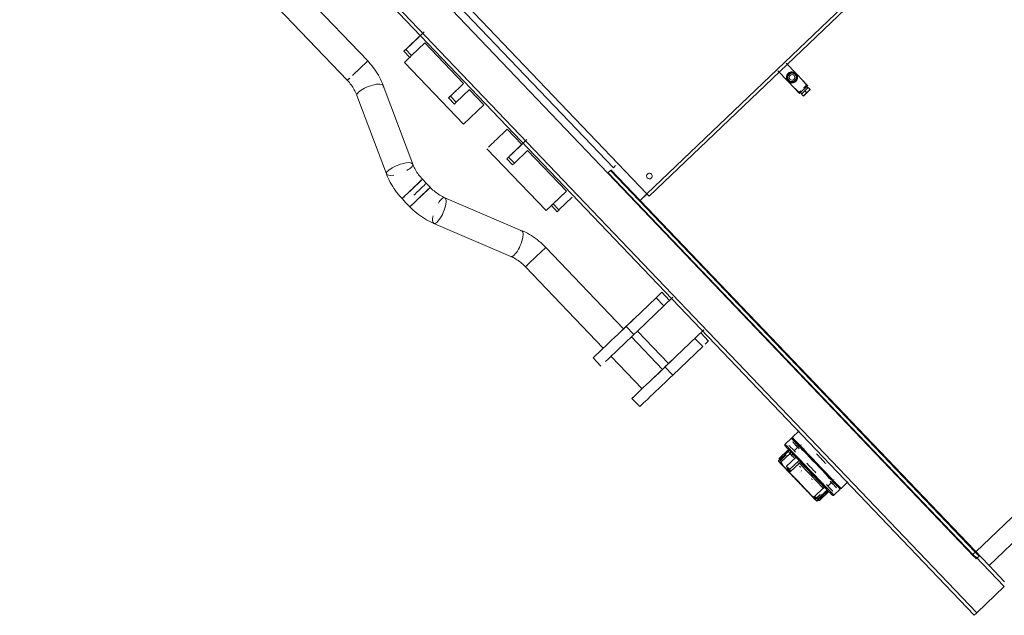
# Model space of a CAD drawing. Header units: metres. Extents: x 135583 to 135939, y 457896 to 458258.
# Tile 237 of 256: x 135772.66 to 135774.41, y 457940.08 to 457941.14. Entities that reach past the tile are written whole.
import ezdxf

# ---------------------------------------------------------------- set-up
doc = ezdxf.new("R2010")
doc.units = ezdxf.units.M
doc.layers.add('NIEUWE INSTALLATIE', color=250, linetype='Continuous', lineweight=0)

msp = doc.modelspace()

# ---------------------------------------------------------------- linework, layer by layer
at = {"layer": 'NIEUWE INSTALLATIE'}
for p, q in [((135778.6963, 457944.3399), (135774.3582, 457940.1949)), ((135772.6562, 457941.8604), (135774.3556, 457940.0818)), ((135772.6605, 457941.8646), (135774.36, 457940.086)), ((135775.8279, 457941.5518), (135774.3819, 457940.1702)), ((135773.7729, 457940.8321), (135773.3791, 457941.2442)), ((135773.2758, 457941.0687), (135773.1373, 457941.2136)), ((135773.1011, 457941.1791), (135773.2396, 457941.0341)), ((135773.423, 457941.1824), (135773.7132, 457940.8787)), ((135774.1344, 457941.1775), (135773.7729, 457940.8321)), ((135773.4129, 457941.1727), (135773.703, 457940.869)), ((135773.7771, 457940.8277), (135774.1386, 457941.1732)), ((135773.3671, 457941.1116), (135773.3434, 457941.0891)), ((135773.3434, 457941.0891), (135773.3538, 457941.0782)), ((135773.3538, 457941.0782), (135773.3774, 457941.1008)), ((135773.4464, 457941.0284), (135773.3773, 457941.1007)), ((135773.3402, 457941.0859), (135773.3505, 457941.0751)), ((135773.3505, 457941.0751), (135773.3538, 457941.0782)), ((135773.3411, 457941.0661), (135773.4465, 457940.9559)), ((135774.0384, 457941.0464), (135774.0207, 457941.0649)), ((135774.0062, 457941.0512), (135774.024, 457941.0325)), ((135774.0381, 457941.046), (135774.0384, 457941.0464)), ((135774.0509, 457941.0333), (135774.0384, 457941.0464)), ((135773.356, 457940.8851), (135773.3035, 457941.0248)), ((135773.4465, 457941.0285), (135773.4229, 457941.0059)), ((135774.024, 457941.0325), (135774.0243, 457941.0329)), ((135774.024, 457941.0325), (135774.0447, 457941.0108)), ((135774.0368, 457941.0199), (135774.0437, 457941.0126)), ((135774.0447, 457941.0108), (135774.0592, 457941.0247)), ((135774.0574, 457941.0258), (135774.0505, 457941.033)), ((135774.0578, 457941.0261), (135774.0509, 457941.0333)), ((135774.054, 457941.0156), (135774.0601, 457941.0215)), ((135774.0594, 457941.0208), (135774.0574, 457941.0229)), ((135774.0592, 457941.0247), (135774.0578, 457941.0261)), ((135774.0631, 457941.0184), (135774.0601, 457941.0215)), ((135773.2567, 457941.0073), (135773.3092, 457940.8675)), ((135773.4196, 457941.0028), (135773.43, 457940.9919)), ((135773.4229, 457941.0059), (135773.4333, 457940.9951)), ((135773.4333, 457940.9951), (135773.4569, 457941.0176)), ((135773.4826, 457940.9904), (135773.4567, 457941.0175)), ((135774.0433, 457941.0123), (135774.0469, 457941.0157)), ((135774.0465, 457941.0126), (135774.0486, 457941.0104)), ((135774.0479, 457941.0097), (135774.054, 457941.0156)), ((135774.0508, 457941.0066), (135774.0479, 457941.0097)), ((135774.0569, 457941.0125), (135774.054, 457941.0156)), ((135773.43, 457940.9919), (135773.4333, 457940.9951)), ((135773.4465, 457940.9559), (135773.4826, 457940.9904)), ((135773.55, 457940.9199), (135773.5241, 457940.947)), ((135773.5501, 457940.92), (135773.5265, 457940.8975)), ((135773.4879, 457940.9125), (135773.5933, 457940.8022)), ((135773.5265, 457940.8975), (135773.5369, 457940.8866)), ((135773.5369, 457940.8866), (135773.5605, 457940.9092)), ((135773.6294, 457940.8368), (135773.5604, 457940.9091)), ((135773.5233, 457940.8943), (135773.5336, 457940.8835)), ((135773.5336, 457940.8835), (135773.5369, 457940.8866)), ((135773.7132, 457940.8787), (135773.7172, 457940.8826)), ((135773.703, 457940.869), (135774.3554, 457940.1862)), ((135773.7038, 457940.8697), (135774.3531, 457940.1901)), ((135774.3575, 457940.1942), (135773.7081, 457940.8739)), ((135773.7088, 457940.8746), (135773.7606, 457940.8203)), ((135773.3801, 457940.8509), (135773.3732, 457940.8582)), ((135773.387, 457940.8437), (135773.3801, 457940.8509)), ((135773.337, 457940.8236), (135773.3411, 457940.8276)), ((135773.6296, 457940.8369), (135773.606, 457940.8143)), ((135773.6163, 457940.8035), (135773.64, 457940.826)), ((135773.7606, 457940.8203), (135773.7729, 457940.8321)), ((135773.7607, 457940.8203), (135773.773, 457940.832)), ((135773.337, 457940.8236), (135773.3439, 457940.8164)), ((135773.3439, 457940.8164), (135773.3509, 457940.8091)), ((135773.5504, 457940.7665), (135773.4131, 457940.8253)), ((135773.5933, 457940.8022), (135773.6032, 457940.8116)), ((135773.6027, 457940.8112), (135773.6131, 457940.8003)), ((135773.606, 457940.8143), (135773.6163, 457940.8035)), ((135774.3819, 457940.1702), (135773.7607, 457940.8203)), ((135773.6131, 457940.8003), (135773.6163, 457940.8035)), ((135773.3934, 457940.7794), (135773.5307, 457940.7206)), ((135773.7314, 457940.5918), (135773.5929, 457940.7368)), ((135773.5567, 457940.7022), (135773.6952, 457940.5573)), ((135773.8133, 457940.6424), (135773.7995, 457940.6569)), ((135773.736, 457940.5962), (135773.7893, 457940.6471)), ((135773.756, 457940.5877), (135773.819, 457940.6479)), ((135773.7893, 457940.6471), (135773.8031, 457940.6327)), ((135773.7498, 457940.5817), (135773.736, 457940.5962)), ((135773.756, 457940.5877), (135773.7498, 457940.5817)), ((135773.8113, 457940.5299), (135773.756, 457940.5877)), ((135773.8742, 457940.59), (135773.8113, 457940.5299)), ((135773.8824, 457940.5701), (135773.8686, 457940.5846)), ((135773.8005, 457940.5195), (135773.7452, 457940.5774)), ((135773.8584, 457940.5748), (135773.8722, 457940.5604)), ((135773.8722, 457940.5604), (135773.8189, 457940.5094)), ((135773.6772, 457940.54), (135773.691, 457940.5256)), ((135773.709, 457940.5428), (135773.7643, 457940.485)), ((135773.805, 457940.5239), (135773.8113, 457940.5299)), ((135773.8189, 457940.5094), (135773.805, 457940.5239)), ((135773.7462, 457940.4677), (135773.7601, 457940.4533)), ((135774.0438, 457940.4104), (135774.0315, 457940.3986)), ((135774.03, 457940.3973), (135774.0188, 457940.3865)), ((135774.0245, 457940.3733), (135774.0072, 457940.3567)), ((135774.025, 457940.3772), (135774.0082, 457940.3611)), ((135774.0277, 457940.37), (135774.0114, 457940.3545)), ((135774.0118, 457940.355), (135774.0283, 457940.3707)), ((135774.0322, 457940.3703), (135774.0315, 457940.3696)), ((135774.0449, 457940.3845), (135774.0348, 457940.3749)), ((135774.0422, 457940.386), (135774.0393, 457940.3832)), ((135774.0458, 457940.3815), (135774.0499, 457940.3751)), ((135774.0512, 457940.3751), (135774.0511, 457940.3752)), ((135774.0511, 457940.3752), (135774.0512, 457940.3751)), ((135774.0539, 457940.3781), (135774.0538, 457940.3781)), ((135774.0538, 457940.3781), (135774.0539, 457940.3781)), ((135774.0088, 457940.3594), (135774.0116, 457940.3564)), ((135774.0112, 457940.358), (135774.0209, 457940.3672)), ((135774.0216, 457940.3471), (135774.0384, 457940.3632)), ((135774.0437, 457940.3576), (135774.0268, 457940.3416)), ((135774.0281, 457940.3371), (135774.0443, 457940.3526)), ((135774.0449, 457940.3533), (135774.0285, 457940.3376)), ((135774.0322, 457940.3689), (135774.03, 457940.3668)), ((135774.03, 457940.3668), (135774.03, 457940.3654)), ((135774.027, 457940.3404), (135774.0286, 457940.3386)), ((135774.0451, 457940.3366), (135774.0452, 457940.3365)), ((135774.0461, 457940.337), (135774.0461, 457940.337)), ((135774.0607, 457940.3275), (135774.0607, 457940.3275)), ((135774.0655, 457940.3247), (135774.0655, 457940.3248)), ((135774.0949, 457940.312), (135774.105, 457940.3216)), ((135774.0958, 457940.327), (135774.1021, 457940.3226)), ((135774.096, 457940.3282), (135774.0959, 457940.3283)), ((135774.0959, 457940.3283), (135774.096, 457940.3282)), ((135774.099, 457940.3308), (135774.099, 457940.3309)), ((135774.099, 457940.3308), (135774.0991, 457940.3308)), ((135774.1011, 457940.3185), (135774.1035, 457940.316)), ((135774.1035, 457940.316), (135774.1064, 457940.3188)), ((135774.1185, 457940.3075), (135774.1308, 457940.3193)), ((135774.0867, 457940.3083), (135774.0704, 457940.2927)), ((135774.0875, 457940.3088), (135774.071, 457940.2931)), ((135774.0756, 457940.2852), (135774.0929, 457940.3018)), ((135774.0938, 457940.3052), (135774.077, 457940.2891)), ((135774.0968, 457940.302), (135774.08, 457940.2859)), ((135774.0853, 457940.3076), (135774.0867, 457940.3076)), ((135774.0867, 457940.3076), (135774.0889, 457940.3096)), ((135774.0895, 457940.3089), (135774.0903, 457940.3096)), ((135774.1059, 457940.2954), (135774.1171, 457940.3062)), ((135774.0724, 457940.2928), (135774.0752, 457940.2899)), ((135774.0735, 457940.2895), (135774.081, 457940.2967)), ((135774.074, 457940.2899), (135774.0808, 457940.2964)), ((135774.3531, 457940.1901), (135774.3575, 457940.1942)), ((135774.3531, 457940.1901), (135774.36, 457940.1829)), ((135774.3575, 457940.1942), (135774.3644, 457940.187)), ((135774.358, 457940.1864), (135774.4091, 457940.1329)), ((135774.3583, 457940.1832), (135774.3593, 457940.1822)), ((135774.3593, 457940.1822), (135774.3651, 457940.1877)), ((135774.3819, 457940.1702), (135774.4093, 457940.1414)), ((135774.36, 457940.086), (135774.4091, 457940.1329)), ((135774.3556, 457940.0818), (135774.36, 457940.086))]:
    msp.add_line(p, q, dxfattribs=at)
at = {"layer": 'NIEUWE INSTALLATIE', "flags": 128}
for points in [[(135773.3035, 457941.0248), (135773.302, 457941.0287), (135773.3004, 457941.0324), (135773.2986, 457941.0361), (135773.2967, 457941.0398), (135773.2947, 457941.0434), (135773.2926, 457941.047), (135773.2904, 457941.0505), (135773.288, 457941.0539), (135773.2855, 457941.0572), (135773.283, 457941.0605), (135773.2803, 457941.0637), (135773.2775, 457941.0668), (135773.2758, 457941.0687)], [(135774.024, 457941.0325), (135774.0212, 457941.0397), (135774.0243, 457941.0467), (135774.0314, 457941.0494), (135774.0384, 457941.0464)], [(135774.0384, 457941.0464), (135774.0314, 457941.0494), (135774.0243, 457941.0467), (135774.0212, 457941.0397), (135774.024, 457941.0325)], [(135773.2396, 457941.0341), (135773.2414, 457941.0322), (135773.2431, 457941.0302), (135773.2448, 457941.0282), (135773.2464, 457941.0261), (135773.2479, 457941.024), (135773.2493, 457941.0219), (135773.2507, 457941.0197), (135773.2519, 457941.0175), (135773.2531, 457941.0153), (135773.2542, 457941.0131), (135773.2553, 457941.0109), (135773.2562, 457941.0086), (135773.2567, 457941.0073)], [(135773.3732, 457940.8582), (135773.3714, 457940.8601), (135773.3696, 457940.8621), (135773.368, 457940.8641), (135773.3664, 457940.8662), (135773.3649, 457940.8683), (135773.3635, 457940.8704), (135773.3621, 457940.8726), (135773.3608, 457940.8748), (135773.3596, 457940.877), (135773.3585, 457940.8792), (135773.3575, 457940.8815), (135773.3566, 457940.8837), (135773.356, 457940.8851)], [(135773.3092, 457940.8675), (135773.3107, 457940.8637), (135773.3124, 457940.8599), (135773.3141, 457940.8562), (135773.316, 457940.8525), (135773.318, 457940.8489), (135773.3202, 457940.8454), (135773.3224, 457940.8419), (135773.3248, 457940.8384), (135773.3272, 457940.8351), (135773.3298, 457940.8318), (135773.3325, 457940.8286), (135773.3353, 457940.8255), (135773.337, 457940.8236)], [(135773.4131, 457940.8253), (135773.4109, 457940.8263), (135773.4087, 457940.8274), (135773.4065, 457940.8285), (135773.4044, 457940.8298), (135773.4022, 457940.8311), (135773.4001, 457940.8325), (135773.398, 457940.834), (135773.396, 457940.8356), (135773.3939, 457940.8372), (135773.392, 457940.8389), (135773.39, 457940.8407), (135773.3882, 457940.8425), (135773.387, 457940.8437)], [(135773.3509, 457940.8091), (135773.3538, 457940.8061), (135773.3568, 457940.8033), (135773.3599, 457940.8005), (135773.3631, 457940.7978), (135773.3664, 457940.7952), (135773.3697, 457940.7927), (135773.3731, 457940.7904), (135773.3766, 457940.7881), (135773.3802, 457940.786), (135773.3838, 457940.784), (135773.3874, 457940.7821), (135773.3911, 457940.7804), (135773.3934, 457940.7794)], [(135773.5929, 457940.7368), (135773.59, 457940.7397), (135773.5869, 457940.7426), (135773.5838, 457940.7454), (135773.5807, 457940.7481), (135773.5774, 457940.7507), (135773.574, 457940.7531), (135773.5706, 457940.7555), (135773.5672, 457940.7577), (135773.5636, 457940.7599), (135773.56, 457940.7619), (135773.5564, 457940.7638), (135773.5527, 457940.7655), (135773.5504, 457940.7665)], [(135773.5307, 457940.7206), (135773.5329, 457940.7196), (135773.5351, 457940.7185), (135773.5372, 457940.7174), (135773.5394, 457940.7161), (135773.5415, 457940.7148), (135773.5437, 457940.7134), (135773.5458, 457940.7119), (135773.5478, 457940.7103), (135773.5498, 457940.7087), (135773.5518, 457940.707), (135773.5537, 457940.7052), (135773.5556, 457940.7034), (135773.5567, 457940.7022)], [(135774.03, 457940.3973), (135774.0301, 457940.3973), (135774.0301, 457940.3973), (135774.0301, 457940.3973), (135774.0301, 457940.3974), (135774.0302, 457940.3974), (135774.0302, 457940.3974), (135774.0303, 457940.3974), (135774.0303, 457940.3974), (135774.0303, 457940.3974), (135774.0304, 457940.3975), (135774.0304, 457940.3975), (135774.0304, 457940.3975), (135774.0305, 457940.3975), (135774.0305, 457940.3975), (135774.0306, 457940.3975), (135774.0306, 457940.3975), (135774.0306, 457940.3975), (135774.0307, 457940.3975), (135774.0307, 457940.3975), (135774.0308, 457940.3975), (135774.0308, 457940.3975), (135774.0308, 457940.3975), (135774.0309, 457940.3975), (135774.0309, 457940.3975), (135774.031, 457940.3975), (135774.031, 457940.3975), (135774.031, 457940.3975), (135774.0311, 457940.3975), (135774.0311, 457940.3975), (135774.0311, 457940.3974), (135774.0312, 457940.3974), (135774.0312, 457940.3974), (135774.0312, 457940.3974), (135774.0313, 457940.3974), (135774.0313, 457940.3973), (135774.0313, 457940.3973), (135774.0314, 457940.3973), (135774.0314, 457940.3973), (135774.0314, 457940.3972)], [(135774.0314, 457940.3972), (135774.0314, 457940.3972), (135774.0314, 457940.3973), (135774.0314, 457940.3973), (135774.0313, 457940.3973), (135774.0313, 457940.3974), (135774.0313, 457940.3974), (135774.0313, 457940.3974), (135774.0313, 457940.3975), (135774.0312, 457940.3975), (135774.0312, 457940.3976), (135774.0312, 457940.3976), (135774.0312, 457940.3976), (135774.0312, 457940.3977), (135774.0312, 457940.3977), (135774.0312, 457940.3977), (135774.0312, 457940.3978), (135774.0312, 457940.3978), (135774.0312, 457940.3979), (135774.0312, 457940.3979), (135774.0312, 457940.3979), (135774.0312, 457940.398), (135774.0312, 457940.398), (135774.0312, 457940.3981), (135774.0312, 457940.3981), (135774.0312, 457940.3981), (135774.0312, 457940.3982), (135774.0312, 457940.3982), (135774.0312, 457940.3983), (135774.0312, 457940.3983), (135774.0313, 457940.3983), (135774.0313, 457940.3984), (135774.0313, 457940.3984), (135774.0313, 457940.3984), (135774.0313, 457940.3985), (135774.0314, 457940.3985), (135774.0314, 457940.3985), (135774.0314, 457940.3986), (135774.0314, 457940.3986), (135774.0315, 457940.3986)], [(135774.0188, 457940.3837), (135774.0187, 457940.3838), (135774.0186, 457940.3838), (135774.0186, 457940.3839), (135774.0186, 457940.384), (135774.0185, 457940.384), (135774.0185, 457940.3841), (135774.0184, 457940.3842), (135774.0184, 457940.3842), (135774.0184, 457940.3843), (135774.0183, 457940.3844), (135774.0183, 457940.3845), (135774.0183, 457940.3845), (135774.0183, 457940.3846), (135774.0182, 457940.3847), (135774.0182, 457940.3848), (135774.0182, 457940.3849), (135774.0182, 457940.3849), (135774.0182, 457940.385), (135774.0182, 457940.3851), (135774.0182, 457940.3852), (135774.0182, 457940.3853), (135774.0182, 457940.3853), (135774.0182, 457940.3854), (135774.0182, 457940.3855), (135774.0183, 457940.3856), (135774.0183, 457940.3856), (135774.0183, 457940.3857), (135774.0183, 457940.3858), (135774.0184, 457940.3859), (135774.0184, 457940.3859), (135774.0184, 457940.386), (135774.0185, 457940.3861), (135774.0185, 457940.3862), (135774.0185, 457940.3862), (135774.0186, 457940.3863), (135774.0186, 457940.3864), (135774.0187, 457940.3864), (135774.0187, 457940.3865), (135774.0188, 457940.3865), (135774.0188, 457940.3865)], [(135774.0245, 457940.3733), (135774.0246, 457940.3734), (135774.0247, 457940.3735), (135774.0248, 457940.3736), (135774.0248, 457940.3737), (135774.0249, 457940.3738), (135774.025, 457940.3739), (135774.025, 457940.374), (135774.0251, 457940.3741), (135774.0252, 457940.3742), (135774.0252, 457940.3743), (135774.0253, 457940.3744), (135774.0253, 457940.3745), (135774.0253, 457940.3746), (135774.0254, 457940.3748), (135774.0254, 457940.3749), (135774.0254, 457940.375), (135774.0254, 457940.3751), (135774.0254, 457940.3752), (135774.0255, 457940.3754), (135774.0255, 457940.3755), (135774.0255, 457940.3756), (135774.0255, 457940.3757), (135774.0254, 457940.3758), (135774.0254, 457940.376), (135774.0254, 457940.3761), (135774.0254, 457940.3762), (135774.0253, 457940.3763), (135774.0253, 457940.3764), (135774.0253, 457940.3765), (135774.0252, 457940.3766), (135774.0252, 457940.3768), (135774.0251, 457940.3769), (135774.0251, 457940.377), (135774.025, 457940.3771), (135774.0249, 457940.3772), (135774.0249, 457940.3773), (135774.0248, 457940.3774), (135774.0247, 457940.3775), (135774.0246, 457940.3775), (135774.0246, 457940.3776)], [(135774.0467, 457940.3852), (135774.0468, 457940.3852), (135774.0468, 457940.3852), (135774.0469, 457940.3852), (135774.047, 457940.3851), (135774.047, 457940.3851), (135774.0471, 457940.3851), (135774.0471, 457940.385), (135774.0472, 457940.385), (135774.0472, 457940.385), (135774.0473, 457940.3849), (135774.0473, 457940.3849), (135774.0474, 457940.3849), (135774.0474, 457940.3848), (135774.0475, 457940.3848), (135774.0475, 457940.3848)], [(135774.008, 457940.3551), (135774.0079, 457940.3552), (135774.0079, 457940.3553), (135774.0078, 457940.3554), (135774.0077, 457940.3555), (135774.0076, 457940.3557), (135774.0076, 457940.3558), (135774.0075, 457940.3559), (135774.0074, 457940.356), (135774.0074, 457940.3561), (135774.0073, 457940.3563), (135774.0073, 457940.3564), (135774.0072, 457940.3565), (135774.0072, 457940.3566), (135774.0072, 457940.3567)], [(135774.008, 457940.3551), (135774.0081, 457940.3551), (135774.0081, 457940.355), (135774.0083, 457940.3549), (135774.0084, 457940.3547), (135774.0087, 457940.3544), (135774.009, 457940.3541), (135774.0093, 457940.3538), (135774.0097, 457940.3534), (135774.0101, 457940.3529), (135774.0106, 457940.3524), (135774.0112, 457940.3518), (135774.0118, 457940.3512), (135774.0124, 457940.3506), (135774.0131, 457940.3499), (135774.0138, 457940.3491), (135774.0146, 457940.3483), (135774.0154, 457940.3475)], [(135774.074, 457940.2861), (135774.074, 457940.2861), (135774.0739, 457940.2862), (135774.0738, 457940.2863), (135774.0736, 457940.2865), (135774.0733, 457940.2868), (135774.0731, 457940.2871), (135774.0727, 457940.2874), (135774.0723, 457940.2878), (135774.0719, 457940.2883), (135774.0714, 457940.2888), (135774.0709, 457940.2894), (135774.0703, 457940.29), (135774.0696, 457940.2907), (135774.069, 457940.2914), (135774.0682, 457940.2921), (135774.0675, 457940.2929), (135774.0667, 457940.2938), (135774.0658, 457940.2947), (135774.0649, 457940.2956), (135774.064, 457940.2966), (135774.063, 457940.2976), (135774.062, 457940.2986), (135774.061, 457940.2997), (135774.0599, 457940.3008), (135774.0588, 457940.302), (135774.0577, 457940.3031), (135774.0566, 457940.3043), (135774.0554, 457940.3056), (135774.0542, 457940.3068), (135774.053, 457940.3081), (135774.0517, 457940.3094), (135774.0505, 457940.3107), (135774.0492, 457940.312), (135774.0479, 457940.3134), (135774.0466, 457940.3147), (135774.0453, 457940.3161), (135774.044, 457940.3175), (135774.0427, 457940.3189), (135774.0414, 457940.3202), (135774.04, 457940.3216), (135774.0387, 457940.323), (135774.0374, 457940.3244), (135774.0361, 457940.3257), (135774.0348, 457940.3271), (135774.0335, 457940.3285), (135774.0322, 457940.3298), (135774.031, 457940.3311), (135774.0297, 457940.3324), (135774.0285, 457940.3337), (135774.0273, 457940.335), (135774.0261, 457940.3362), (135774.0249, 457940.3374), (135774.0238, 457940.3386), (135774.0227, 457940.3398), (135774.0216, 457940.3409), (135774.0205, 457940.342), (135774.0195, 457940.3431), (135774.0185, 457940.3441), (135774.0176, 457940.3451), (135774.0167, 457940.3461), (135774.0158, 457940.347), (135774.015, 457940.3479), (135774.0142, 457940.3487), (135774.0134, 457940.3495), (135774.0127, 457940.3502), (135774.0121, 457940.3509), (135774.0115, 457940.3515), (135774.0109, 457940.3521), (135774.0104, 457940.3527), (135774.0099, 457940.3531), (135774.0095, 457940.3536), (135774.0091, 457940.354), (135774.0088, 457940.3543), (135774.0086, 457940.3546), (135774.0084, 457940.3548), (135774.0082, 457940.355), (135774.0081, 457940.3551), (135774.008, 457940.3551)], [(135774.0393, 457940.3661), (135774.0393, 457940.3661), (135774.0393, 457940.3662), (135774.0392, 457940.3662), (135774.0392, 457940.3663), (135774.0392, 457940.3663), (135774.0391, 457940.3664), (135774.0391, 457940.3664), (135774.0391, 457940.3665)], [(135774.0421, 457940.3522), (135774.0416, 457940.3535), (135774.0412, 457940.3548)], [(135774.0738, 457940.3356), (135774.0724, 457940.337), (135774.0711, 457940.3384), (135774.0697, 457940.3398), (135774.0683, 457940.3412), (135774.0669, 457940.3427), (135774.0656, 457940.3441), (135774.0642, 457940.3456), (135774.0628, 457940.347), (135774.0614, 457940.3484), (135774.0601, 457940.3499), (135774.0587, 457940.3513), (135774.0574, 457940.3527)], [(135774.0748, 457940.3692), (135774.0761, 457940.3678), (135774.0775, 457940.3664), (135774.0788, 457940.365), (135774.0802, 457940.3635), (135774.0816, 457940.3621), (135774.083, 457940.3607), (135774.0844, 457940.3592), (135774.0857, 457940.3578), (135774.0871, 457940.3563), (135774.0885, 457940.3549), (135774.0898, 457940.3535), (135774.0912, 457940.3521)], [(135774.019, 457940.3437), (135774.02, 457940.3426), (135774.021, 457940.3415), (135774.0216, 457940.341)], [(135774.0462, 457940.3449), (135774.0454, 457940.346), (135774.0447, 457940.3472)], [(135774.0462, 457940.3369), (135774.0462, 457940.3369), (135774.0462, 457940.3369)], [(135774.0462, 457940.3369), (135774.0462, 457940.3369), (135774.0462, 457940.3369)], [(135774.0482, 457940.3391), (135774.0483, 457940.3391), (135774.0483, 457940.339), (135774.0483, 457940.339), (135774.0484, 457940.3389), (135774.0484, 457940.3389)], [(135774.0483, 457940.339), (135774.0483, 457940.339), (135774.0484, 457940.339)], [(135774.0484, 457940.339), (135774.0484, 457940.339), (135774.0483, 457940.339)], [(135774.0488, 457940.3399), (135774.0488, 457940.34), (135774.0487, 457940.3401), (135774.0487, 457940.3401)], [(135774.0571, 457940.3241), (135774.0571, 457940.324), (135774.0572, 457940.324), (135774.0572, 457940.324)], [(135774.0674, 457940.3233), (135774.0663, 457940.3241), (135774.0655, 457940.3247)], [(135774.0675, 457940.319), (135774.0674, 457940.319), (135774.0674, 457940.319)], [(135774.1054, 457940.3242), (135774.1054, 457940.3241), (135774.1055, 457940.3241), (135774.1055, 457940.324), (135774.1055, 457940.324), (135774.1056, 457940.3239), (135774.1056, 457940.3239), (135774.1056, 457940.3238), (135774.1057, 457940.3238), (135774.1057, 457940.3237), (135774.1057, 457940.3236), (135774.1057, 457940.3236), (135774.1058, 457940.3235), (135774.1058, 457940.3234), (135774.1058, 457940.3234)], [(135774.0653, 457940.317), (135774.0653, 457940.3169), (135774.0653, 457940.3169)], [(135774.0653, 457940.3169), (135774.0653, 457940.3169), (135774.0653, 457940.3169)], [(135774.0867, 457940.3166), (135774.0867, 457940.3166), (135774.0866, 457940.3167), (135774.0866, 457940.3167), (135774.0865, 457940.3167), (135774.0865, 457940.3168), (135774.0864, 457940.3168), (135774.0864, 457940.3168), (135774.0863, 457940.3169)], [(135774.0972, 457940.3017), (135774.0971, 457940.3017), (135774.097, 457940.3018), (135774.0969, 457940.3019), (135774.0968, 457940.302), (135774.0967, 457940.302), (135774.0966, 457940.3021), (135774.0965, 457940.3022), (135774.0964, 457940.3022), (135774.0963, 457940.3023), (135774.0962, 457940.3023), (135774.0961, 457940.3024), (135774.096, 457940.3024), (135774.0958, 457940.3025), (135774.0957, 457940.3025), (135774.0956, 457940.3025), (135774.0955, 457940.3025), (135774.0954, 457940.3026), (135774.0953, 457940.3026), (135774.0951, 457940.3026), (135774.095, 457940.3026), (135774.0949, 457940.3026), (135774.0948, 457940.3026), (135774.0947, 457940.3026), (135774.0945, 457940.3025), (135774.0944, 457940.3025), (135774.0943, 457940.3025), (135774.0942, 457940.3025), (135774.0941, 457940.3024), (135774.094, 457940.3024), (135774.0938, 457940.3024), (135774.0937, 457940.3023), (135774.0936, 457940.3023), (135774.0935, 457940.3022), (135774.0934, 457940.3021), (135774.0933, 457940.3021), (135774.0932, 457940.302), (135774.0931, 457940.3019), (135774.093, 457940.3019), (135774.0929, 457940.3018), (135774.0929, 457940.3018)], [(135774.1185, 457940.3075), (135774.1185, 457940.3075), (135774.1185, 457940.3075), (135774.1184, 457940.3075), (135774.1184, 457940.3074), (135774.1184, 457940.3074), (135774.1183, 457940.3074), (135774.1183, 457940.3074), (135774.1183, 457940.3074), (135774.1182, 457940.3073), (135774.1182, 457940.3073), (135774.1181, 457940.3073), (135774.1181, 457940.3073), (135774.1181, 457940.3073), (135774.118, 457940.3073), (135774.118, 457940.3073), (135774.1179, 457940.3073), (135774.1179, 457940.3073), (135774.1179, 457940.3073), (135774.1178, 457940.3073), (135774.1178, 457940.3073), (135774.1177, 457940.3073), (135774.1177, 457940.3073), (135774.1177, 457940.3073), (135774.1176, 457940.3073), (135774.1176, 457940.3073), (135774.1176, 457940.3073), (135774.1175, 457940.3073), (135774.1175, 457940.3073), (135774.1174, 457940.3073), (135774.1174, 457940.3074), (135774.1174, 457940.3074), (135774.1173, 457940.3074), (135774.1173, 457940.3074), (135774.1173, 457940.3074), (135774.1172, 457940.3075), (135774.1172, 457940.3075), (135774.1172, 457940.3075), (135774.1171, 457940.3075), (135774.1171, 457940.3076)], [(135774.067, 457940.2934), (135774.0678, 457940.2925), (135774.0686, 457940.2918), (135774.0693, 457940.291), (135774.0699, 457940.2903), (135774.0705, 457940.2897), (135774.0711, 457940.2891), (135774.0716, 457940.2886), (135774.0721, 457940.2881), (135774.0725, 457940.2876), (135774.0729, 457940.2873), (135774.0732, 457940.2869), (135774.0735, 457940.2867), (135774.0737, 457940.2864), (135774.0738, 457940.2863), (135774.0739, 457940.2862), (135774.074, 457940.2861)], [(135774.0756, 457940.2852), (135774.0754, 457940.2852), (135774.0753, 457940.2852), (135774.0752, 457940.2853), (135774.0751, 457940.2853), (135774.0749, 457940.2854), (135774.0748, 457940.2855), (135774.0747, 457940.2855), (135774.0746, 457940.2856), (135774.0745, 457940.2857), (135774.0744, 457940.2857), (135774.0743, 457940.2858), (135774.0742, 457940.2859), (135774.0741, 457940.286), (135774.074, 457940.2861)], [(135774.1059, 457940.2954), (135774.1058, 457940.2954), (135774.1057, 457940.2953), (135774.1057, 457940.2953), (135774.1056, 457940.2952), (135774.1055, 457940.2952), (135774.1055, 457940.2952), (135774.1054, 457940.2951), (135774.1053, 457940.2951), (135774.1053, 457940.295), (135774.1052, 457940.295), (135774.1051, 457940.295), (135774.105, 457940.295), (135774.105, 457940.2949), (135774.1049, 457940.2949), (135774.1048, 457940.2949), (135774.1047, 457940.2949), (135774.1046, 457940.2949), (135774.1046, 457940.2949), (135774.1045, 457940.2949), (135774.1044, 457940.2949), (135774.1043, 457940.2949), (135774.1042, 457940.2949), (135774.1042, 457940.2949), (135774.1041, 457940.2949), (135774.104, 457940.2949), (135774.1039, 457940.295), (135774.1039, 457940.295), (135774.1038, 457940.295), (135774.1037, 457940.295), (135774.1036, 457940.2951), (135774.1036, 457940.2951), (135774.1035, 457940.2952), (135774.1034, 457940.2952), (135774.1034, 457940.2952), (135774.1033, 457940.2953), (135774.1032, 457940.2953), (135774.1032, 457940.2954), (135774.1031, 457940.2954), (135774.1031, 457940.2955), (135774.103, 457940.2955)]]:
    msp.add_lwpolyline(points, dxfattribs=at)
at = {"layer": 'NIEUWE INSTALLATIE'}
for centre, major_axis, ratio, start_param, end_param in [((135773.3583, 457941.1032), (-0.0181, -0.0173), 0.000001, 5.672321, 11.396723), ((135773.351, 457941.0963), (-0.0108, -0.0104), 0.000001, 1.019947, 6.283185), ((135773.3592, 457941.0834), (-0.0181, -0.0173), 0.000001, 5.184355, 6.192541), ((135773.2577, 457941.0514), (-0.0181, -0.0173), 0.000001, 1.043785, 3.141592), ((135773.2577, 457941.0514), (-0.0181, -0.0173), 0.000001, 5.618119, 6.970002), ((135774.0312, 457941.0394), (-0.0066, -0.00751), 1, 3.054326, 6.195919), ((135774.0312, 457941.0394), (-0.00785, 0.00535), 1, 4.502639, 7.644232), ((135774.0312, 457941.0394), (-0.00055, 0.00848), 1, 1.22173, 2.268928), ((135774.0312, 457941.0394), (0.00377, 0.00762), 1, 0.698132, 1.745329), ((135774.0312, 457941.0394), (-0.00495, -0.00563), 1, 3.054352, 6.195944), ((135774.0312, 457941.0394), (-0.00815, -0.00579), 1, 0.144547, 3.28614), ((135774.0312, 457941.0394), (-0.0033, -0.00376), 1, 4.625174, 6.19597), ((135774.0312, 457941.0394), (-0.00611, -0.00435), 1, 0.144547, 3.28614), ((135774.0312, 457941.0394), (-0.00318, 0.00386), 1, 1.64441, 3.215207), ((135774.0312, 457941.0394), (-0.0033, -0.00376), 1, 3.054343, 4.62514), ((135774.0312, 457941.0394), (0.00473, 0.00706), 1, 6.065019, 7.112217), ((135774.0312, 457941.0394), (-0.00655, 0.00542), 1, 2.500762, 3.54796), ((135774.0312, 457941.0394), (-0.0033, -0.00376), 1, 1.48353, 3.054326), ((135774.0312, 457941.0394), (-0.00848, -0.00055), 1, 2.792552, 3.83975), ((135773.2801, 457941.0161), (-0.0234, -0.0088), 0.306468, 3.141593, 5.660573), ((135773.2801, 457941.0161), (-0.0234, -0.0088), 0.306468, 2.830287, 3.141593), ((135774.0312, 457941.0394), (-0.00382, 0.0076), 1, 1.867834, 2.915031), ((135774.0505, 457941.0192), (-0.00687, -0.00656), 0.000001, 2.094396, 4.533078), ((135774.0505, 457941.0192), (-0.00723, -0.00691), 0.000001, 1.961357, 4.18879), ((135773.2801, 457941.0161), (-0.0234, -0.0088), 0.306468, 5.660573, 6.283185), ((135773.4377, 457941.0201), (-0.0181, -0.0173), 0.000001, 4.974497, 6.89405), ((135774.0575, 457941.012), (-0.00615, -0.00587), 0.000001, 3.141592, 8.050228), ((135774.0575, 457941.012), (-0.00615, -0.00587), 0.000001, 5.585053, 7.497772), ((135774.0575, 457941.012), (-0.00615, -0.00587), 0.000001, 6.283185, 12.519973), ((135774.0575, 457941.012), (-0.00615, -0.00587), 0.000001, 1.047197, 2.25655), ((135774.0575, 457941.012), (-0.00615, -0.00587), 0.000001, 2.094395, 3.245984), ((135773.506, 457940.9297), (-0.0181, -0.0173), 0.000001, 0.565887, 3.141592), ((135773.5413, 457940.9116), (-0.0181, -0.0173), 0.000001, 1.182125, 6.89405), ((135773.3326, 457940.8763), (-0.0234, -0.0088), 0.306468, 3.141593, 5.660573), ((135773.3326, 457940.8763), (-0.0234, -0.0088), 0.306468, 2.045138, 2.518981), ((135773.3326, 457940.8763), (-0.0234, -0.0088), 0.306468, 2.518981, 3.141593), ((135773.3326, 457940.8763), (-0.0234, -0.0088), 0.306468, 5.660573, 6.283185), ((135773.3326, 457940.8763), (-0.0234, -0.0088), 0.306468, 0, 0.995501), ((135773.7132, 457940.8787), (-0.0101, -0.0097), 0.000001, 5.263594, 7.068583), ((135773.7772, 457940.8638), (0.00083, 0.00493), 1, 0.929961, 4.071553), ((135773.7772, 457940.8638), (-0.0033, -0.00376), 1, 1.48353, 4.625123), ((135773.3551, 457940.8409), (-0.0181, -0.0173), 0.000001, 6.090105, 11.248682), ((135773.3551, 457940.8409), (-0.0181, -0.0173), 0.000001, 1.21673, 3.141592), ((135773.369, 457940.8264), (-0.0181, -0.0173), 0.000001, 1.264152, 6.283185), ((135773.369, 457940.8264), (-0.0181, -0.0173), 0.000001, 2.839798, 5.596368), ((135773.362, 457940.8336), (-0.0181, -0.0173), 0.000001, 3.141593, 4.932671), ((135773.362, 457940.8336), (-0.0181, -0.0173), 0.000001, 3.141593, 4.932671), ((135773.4033, 457940.8023), (0.0098, 0.023), 0.306468, 0, 0.622612), ((135773.6208, 457940.8285), (-0.0181, -0.0173), 0.000001, 4.864618, 6.89405), ((135773.7729, 457940.8321), (-0.00414, 0.00434), 0.000001, 1.570796, 3.141593), ((135773.369, 457940.8264), (-0.0181, -0.0173), 0.000001, 5.596368, 6.936762), ((135773.4033, 457940.8023), (0.0098, 0.023), 0.306468, 3.764205, 6.283185), ((135773.4033, 457940.8023), (0.0098, 0.023), 0.306468, 0.622612, 1.096454), ((135773.4033, 457940.8023), (0.0098, 0.023), 0.306468, 2.102904, 3.141592), ((135773.6239, 457940.8107), (-0.0108, -0.0104), 0.000001, 6.089799, 7.12499), ((135773.4033, 457940.8023), (0.0098, 0.023), 0.306468, 3.141593, 3.764205), ((135773.5405, 457940.7435), (0.0098, 0.023), 0.306468, 3.764205, 6.283185), ((135773.5405, 457940.7435), (0.0098, 0.023), 0.306468, 0, 0.311306), ((135773.5405, 457940.7435), (0.0098, 0.023), 0.306468, 3.141593, 3.764205), ((135773.5748, 457940.7195), (-0.0181, -0.0173), 0.000001, 0.686817, 3.225967), ((135773.5748, 457940.7195), (-0.0181, -0.0173), 0.000001, 5.596368, 7.116154), ((135773.7711, 457940.6298), (-0.0289, -0.0276), 0.000001, 2.74982, 4.035121), ((135773.7133, 457940.5746), (-0.0362, -0.0345), 0.000001, 1.922974, 6.772714), ((135773.7271, 457940.5601), (-0.0362, -0.0345), 0.000001, 0.69137, 2.248064), ((135773.854, 457940.5431), (-0.0289, -0.0276), 0.000001, 2.451674, 2.939271), ((135773.7824, 457940.5023), (-0.0362, -0.0345), 0.000001, 1.650684, 6.772714), ((135773.7962, 457940.4878), (-0.0362, -0.0345), 0.000001, 4.035121, 6.392164), ((135774.0735, 457940.3517), (-0.0435, 0.0455), 0.000001, 6.278708, 9.424778), ((135774.0743, 457940.3524), (-0.0428, 0.0448), 0.000001, 0, 2.649803), ((135774.0743, 457940.3524), (-0.0428, 0.0448), 0.000001, 0, 2.649155), ((135774.075, 457940.3531), (-0.0435, 0.0455), 0.000001, 0.002626, 3.141593), ((135774.0714, 457940.3496), (-0.0392, 0.041), 0.000001, 0, 0.785106), ((135774.0623, 457940.341), (-0.0435, 0.0455), 0.000001, 0.002235, 3.141593), ((135774.0609, 457940.3396), (-0.0421, 0.0441), 0.000001, 0.002716, 3.141593), ((135774.0587, 457940.3375), (-0.0342, 0.0358), 0.000001, 6.280827, 7.129577), ((135774.0649, 457940.3434), (-0.0392, 0.041), 0.000001, 0, 0.793919), ((135774.0613, 457940.34), (-0.0318, 0.0333), 0.000001, 0, 3.143122), ((135774.0714, 457940.3496), (-0.0363, 0.038), 0.000001, 0.681601, 0.710977), ((135774.0746, 457940.3527), (-0.0301, 0.0315), 0.000001, 0.259558, 0.575096), ((135774.0746, 457940.3527), (-0.0301, 0.0315), 0.000001, 5.709016, 6.024877), ((135774.0739, 457940.352), (-0.0282, 0.0295), 0.000001, 0.002448, 0.349066), ((135774.0746, 457940.3527), (-0.0282, 0.0295), 0.000001, 0.522805, 0.669926), ((135774.0739, 457940.352), (-0.0282, 0.0295), 0.000001, 0.698468, 1.040631), ((135774.0746, 457940.3527), (-0.0301, 0.0315), 0.000001, 0.775778, 1.037925), ((135774.0414, 457940.321), (-0.0342, 0.0358), 0.000001, 0, 3.140669), ((135774.0425, 457940.322), (-0.0342, 0.0358), 0.000001, 5.759986, 5.848737), ((135774.0435, 457940.323), (-0.0352, 0.0369), 0.000001, 5.761351, 5.845968), ((135774.0605, 457940.3393), (-0.0283, 0.0296), 0.000001, 0, 0.525486), ((135774.0618, 457940.3405), (-0.0249, 0.026), 0.000001, 0.523599, 2.618961), ((135774.0587, 457940.3375), (-0.0342, 0.0358), 0.000001, 1.135902, 2.528843), ((135774.0605, 457940.3393), (-0.029, 0.0304), 0.000001, 1.047198, 3.139137), ((135774.0642, 457940.3625), (-0.000217, -0.000207), 0.275637, 1.570797, 3.141593), ((135774.0741, 457940.3522), (-0.0356, 0.0372), 0.000001, 1.291544, 1.849514), ((135774.0646, 457940.3629), (-0.000217, -0.000207), 0.275637, 0.000001, 1.570797), ((135774.0745, 457940.3526), (-0.0356, 0.0372), 0.000001, 1.292081, 1.850049), ((135774.0746, 457940.3527), (-0.0307, 0.0322), 0.000001, 1.291544, 1.850399), ((135774.0435, 457940.323), (-0.0385, 0.0403), 0.000001, 0.968121, 1.125759), ((135774.0425, 457940.322), (-0.0342, 0.0358), 0.000001, 0.959219, 1.136348), ((135774.0839, 457940.3419), (-0.000217, -0.000207), 0.275637, 3.141592, 4.712389), ((135774.0844, 457940.3423), (-0.000217, -0.000207), 0.275637, 4.712388, 6.283184), ((135774.0739, 457940.352), (-0.0282, 0.0295), 0.000001, 2.139466, 2.443461), ((135774.0746, 457940.3527), (-0.0282, 0.0295), 0.000001, 2.143469, 2.617994), ((135774.0714, 457940.3496), (-0.0363, 0.038), 0.000001, 3.710794, 3.848027), ((135774.0746, 457940.3527), (-0.0301, 0.0315), 0.000001, 2.546359, 2.711078), ((135774.0739, 457940.352), (-0.0282, 0.0295), 0.000001, 2.792466, 3.14159), ((135774.0649, 457940.3434), (-0.0392, 0.041), 0.000001, 2.348381, 3.935554), ((135774.0714, 457940.3496), (-0.0392, 0.041), 0.000001, 2.530727, 3.50651), ((135774.0743, 457940.3524), (-0.0428, 0.0448), 0.000001, 2.692794, 3.141896), ((135774.0743, 457940.3524), (-0.0428, 0.0448), 0.000001, 2.692794, 3.141564), ((135774.0425, 457940.322), (-0.0342, 0.0358), 0.000001, 2.528223, 2.707144), ((135774.0435, 457940.323), (-0.0385, 0.0403), 0.000001, 2.538917, 2.697844), ((135774.3524, 457940.1894), (-0.00691, 0.00723), 0.000001, 2.028339, 3.141593)]:
    msp.add_ellipse(centre, major_axis=major_axis, ratio=ratio, start_param=start_param, end_param=end_param, dxfattribs=at)
for points in [[(135774.0217, 457941.0371), (135774.0219, 457941.0379), (135774.0223, 457941.0394), (135774.0228, 457941.041), (135774.023, 457941.0418)], [(135774.0251, 457941.0336), (135774.0245, 457941.0342), (135774.0234, 457941.0354), (135774.0222, 457941.0365), (135774.0217, 457941.0371)], [(135774.023, 457941.0418), (135774.0233, 457941.0426), (135774.0237, 457941.0442), (135774.0242, 457941.0458), (135774.0244, 457941.0465)], [(135774.0244, 457941.0465), (135774.0252, 457941.0467), (135774.0268, 457941.0471), (135774.0284, 457941.0475), (135774.0292, 457941.0477)], [(135774.0292, 457941.0477), (135774.03, 457941.0479), (135774.0316, 457941.0483), (135774.0332, 457941.0487), (135774.034, 457941.0489)], [(135774.034, 457941.0489), (135774.0345, 457941.0483), (135774.0356, 457941.0471), (135774.0368, 457941.0459), (135774.0374, 457941.0453)], [(135774.0374, 457941.0453), (135774.0379, 457941.0447), (135774.0391, 457941.0435), (135774.0402, 457941.0424), (135774.0407, 457941.0418)], [(135774.0394, 457941.0371), (135774.0391, 457941.0363), (135774.0387, 457941.0347), (135774.0382, 457941.0331), (135774.038, 457941.0323)], [(135774.0407, 457941.0418), (135774.0405, 457941.041), (135774.0401, 457941.0394), (135774.0396, 457941.0379), (135774.0394, 457941.0371)], [(135774.0284, 457941.03), (135774.0279, 457941.0306), (135774.0268, 457941.0318), (135774.0256, 457941.033), (135774.0251, 457941.0336)], [(135774.0332, 457941.0312), (135774.0324, 457941.031), (135774.0308, 457941.0306), (135774.0292, 457941.0302), (135774.0284, 457941.03)], [(135774.038, 457941.0323), (135774.0372, 457941.0322), (135774.0356, 457941.0318), (135774.034, 457941.0314), (135774.0332, 457941.0312)], [(135774.0508, 457941.0066), (135774.0515, 457941.0069), (135774.0527, 457941.0076), (135774.0539, 457941.0085), (135774.0544, 457941.009)], [(135774.0508, 457941.0066), (135774.051, 457941.0065), (135774.0512, 457941.0062), (135774.0513, 457941.0061), (135774.0513, 457941.0061)], [(135774.0513, 457941.0061), (135774.0513, 457941.0061), (135774.0512, 457941.0062), (135774.051, 457941.0065), (135774.0508, 457941.0066)], [(135774.0544, 457941.009), (135774.0549, 457941.0095), (135774.0558, 457941.0106), (135774.0566, 457941.0119), (135774.0569, 457941.0125)], [(135774.0569, 457941.0125), (135774.0576, 457941.0128), (135774.0589, 457941.0135), (135774.06, 457941.0144), (135774.0605, 457941.0149)], [(135774.0605, 457941.0149), (135774.061, 457941.0154), (135774.062, 457941.0165), (135774.0627, 457941.0177), (135774.0631, 457941.0184)], [(135774.0631, 457941.0184), (135774.0632, 457941.0182), (135774.0635, 457941.0179), (135774.0636, 457941.0178), (135774.0636, 457941.0178)], [(135774.0636, 457941.0178), (135774.0636, 457941.0178), (135774.0635, 457941.0179), (135774.0632, 457941.0182), (135774.0631, 457941.0184)], [(135774.0283, 457940.3707), (135774.0282, 457940.3706), (135774.028, 457940.3703), (135774.0278, 457940.3701), (135774.0277, 457940.37)], [(135774.0311, 457940.3708), (135774.0314, 457940.3705), (135774.0316, 457940.3701), (135774.0317, 457940.3696)], [(135774.0082, 457940.3611), (135774.0081, 457940.3609), (135774.0082, 457940.3605), (135774.0084, 457940.3599), (135774.0087, 457940.3595), (135774.0088, 457940.3594)], [(135774.0112, 457940.358), (135774.0106, 457940.3584), (135774.0095, 457940.3594), (135774.0086, 457940.3605), (135774.0082, 457940.3611)], [(135774.0118, 457940.3562), (135774.0117, 457940.3564), (135774.0115, 457940.3567), (135774.0112, 457940.3573), (135774.0112, 457940.3577), (135774.0112, 457940.358)], [(135774.0118, 457940.355), (135774.0118, 457940.3549), (135774.0117, 457940.3547), (135774.0115, 457940.3545), (135774.0114, 457940.3545)], [(135774.0443, 457940.3526), (135774.0444, 457940.3527), (135774.0447, 457940.3529), (135774.0449, 457940.3532), (135774.0449, 457940.3533)], [(135774.0449, 457940.3533), (135774.0451, 457940.3535), (135774.0453, 457940.3539), (135774.0455, 457940.3543), (135774.0456, 457940.3545)], [(135774.0145, 457940.3513), (135774.0146, 457940.3514), (135774.0146, 457940.3514), (135774.0147, 457940.3515)], [(135774.0217, 457940.3459), (135774.0216, 457940.3459), (135774.0215, 457940.3462), (135774.0215, 457940.3466), (135774.0215, 457940.3469), (135774.0216, 457940.3471)], [(135774.0216, 457940.3471), (135774.0224, 457940.3461), (135774.0241, 457940.3442), (135774.0259, 457940.3424), (135774.0268, 457940.3416)], [(135774.0228, 457940.3426), (135774.0229, 457940.3427), (135774.023, 457940.3428), (135774.0232, 457940.343), (135774.0232, 457940.3431)], [(135774.0268, 457940.3416), (135774.0268, 457940.3414), (135774.0267, 457940.3411), (135774.0268, 457940.3406), (135774.0269, 457940.3404), (135774.027, 457940.3404)], [(135774.0285, 457940.3376), (135774.0284, 457940.3375), (135774.0283, 457940.3373), (135774.0281, 457940.3371), (135774.0281, 457940.3371)], [(135774.0875, 457940.3088), (135774.0873, 457940.3087), (135774.0872, 457940.3086), (135774.0871, 457940.3086)], [(135774.0704, 457940.2927), (135774.0705, 457940.2928), (135774.0707, 457940.2929), (135774.0709, 457940.293), (135774.071, 457940.2931)], [(135774.074, 457940.2899), (135774.0739, 457940.2898), (135774.0737, 457940.2897), (135774.0736, 457940.2896), (135774.0735, 457940.2895)], [(135774.0752, 457940.2899), (135774.0754, 457940.2897), (135774.0757, 457940.2894), (135774.0763, 457940.2892), (135774.0767, 457940.2891), (135774.077, 457940.2891)], [(135774.077, 457940.2891), (135774.0774, 457940.2885), (135774.0783, 457940.2874), (135774.0794, 457940.2864), (135774.08, 457940.2859)], [(135774.08, 457940.2859), (135774.0798, 457940.286), (135774.0793, 457940.286), (135774.0788, 457940.2863), (135774.0784, 457940.2865), (135774.0783, 457940.2867)], [(135774.3575, 457940.1942), (135774.3577, 457940.1941), (135774.3581, 457940.1939), (135774.3586, 457940.1936), (135774.3592, 457940.1933), (135774.3598, 457940.1929), (135774.3603, 457940.1926), (135774.3606, 457940.1923), (135774.3608, 457940.1922)]]:
    msp.add_open_spline(points, degree=3, dxfattribs=at)
for points, knots in [([(135774.0281, 457940.374), (135774.0283, 457940.3737), (135774.0286, 457940.3732), (135774.0288, 457940.3722), (135774.0286, 457940.3714), (135774.0284, 457940.3709), (135774.0283, 457940.3707)], [-1, -1, -1, -1, -0.7, -0.4, -0.2, 0, 0, 0, 0]), ([(135774.0116, 457940.3564), (135774.0118, 457940.3563), (135774.0119, 457940.356), (135774.012, 457940.3555), (135774.0119, 457940.3551), (135774.0118, 457940.355)], [0, 0, 0, 0, 0.4, 0.7, 1, 1, 1, 1]), ([(135774.0232, 457940.3431), (135774.0233, 457940.3433), (135774.0235, 457940.3436), (135774.0235, 457940.3439), (135774.0234, 457940.3441), (135774.0234, 457940.3442)], [0, 0, 0, 0, 0.4, 0.7, 1, 1, 1, 1]), ([(135774.0286, 457940.3386), (135774.0287, 457940.3386), (135774.0288, 457940.3384), (135774.0287, 457940.338), (135774.0286, 457940.3377), (135774.0285, 457940.3376)], [0, 0, 0, 0, 0.4, 0.7, 1, 1, 1, 1]), ([(135774.0907, 457940.3084), (135774.0904, 457940.3088), (135774.0897, 457940.3092), (135774.0885, 457940.3092), (135774.0878, 457940.309), (135774.0875, 457940.3088)], [0, 0, 0, 0, 0.4, 0.7, 1, 1, 1, 1]), ([(135774.071, 457940.2931), (135774.0712, 457940.2931), (135774.0716, 457940.2932), (135774.0721, 457940.2931), (135774.0723, 457940.2929), (135774.0724, 457940.2928)], [0, 0, 0, 0, 0.4, 0.7, 1, 1, 1, 1]), ([(135774.0755, 457940.2896), (135774.0753, 457940.2898), (135774.075, 457940.29), (135774.0745, 457940.29), (135774.0742, 457940.2899), (135774.074, 457940.2899)], [0, 0, 0, 0, 0.4, 0.7, 1, 1, 1, 1]), ([(135774.3554, 457940.1862), (135774.3553, 457940.1864), (135774.355, 457940.1867), (135774.3546, 457940.1874), (135774.3539, 457940.1885), (135774.3534, 457940.1895), (135774.3531, 457940.1901)], [0.0000002, 0.0000002, 0.0000002, 0.0000002, 0.1428571, 0.2857143, 0.5714286, 1, 1, 1, 1])]:
    msp.add_open_spline(points, degree=3, knots=knots, dxfattribs=at)

doc.saveas('drawing.dxf')
